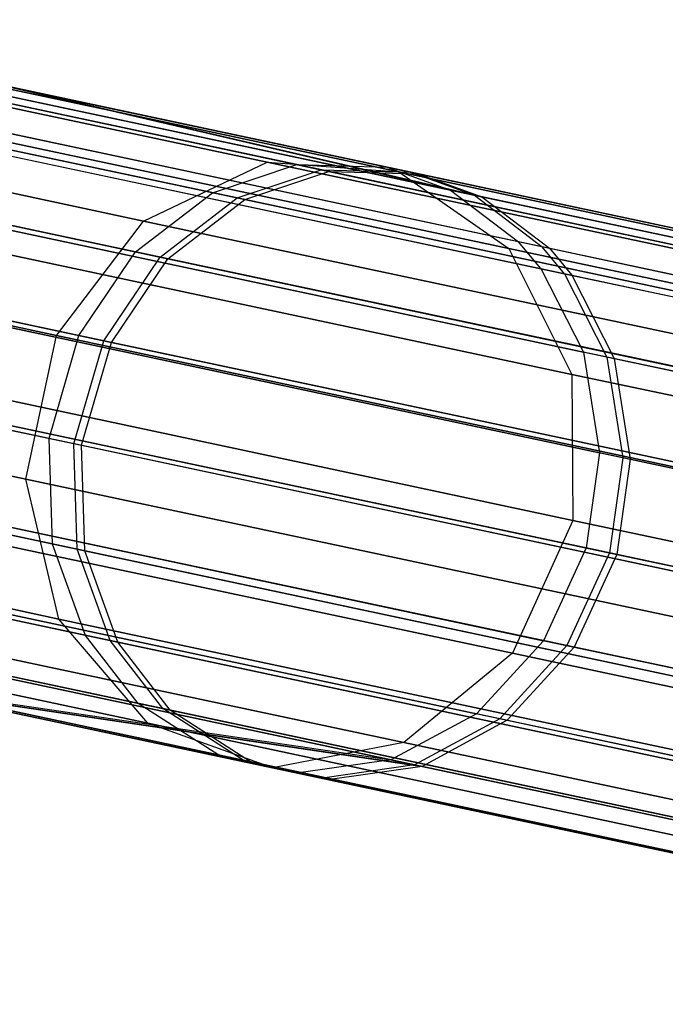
# Model space of a CAD drawing. Extents: x 0.3 to 7.1, y -3.38 to 3.38.
# Tile 158 of 256: x 0.66 to 0.88, y 0.45 to 0.77. Entities that reach past the tile are written whole.
import ezdxf

# ---------------------------------------------------------------- set-up
doc = ezdxf.new("R2010")
doc.units = 0
doc.header["$LTSCALE"] = 2.54
doc.layers.get('0').update_dxf_attribs({"linetype": 'CONTINUOUS'})

# ---------------------------------------------------------------- blocks, each defined once
blk = doc.blocks.new('SINGLES_AVVSTL_STL')
at = {"color": 0}
for p, q in [((0.7454, 0.72282, 18.80517), (0.52717, 0.76921, 18.17265)), ((0.7454, 0.72282, 18.80517), (0.52717, 0.76921, 18.17265)), ((0.52717, 0.76921, 22.51622), (0.7454, 0.72282, 21.8837)), ((0.52717, 0.76921, 22.51622), (0.7454, 0.72282, 21.8837)), ((0.78841, 0.71958, 18.78441), (0.57366, 0.76523, 18.162)), ((0.78841, 0.71958, 18.78441), (0.57366, 0.76523, 18.162)), ((0.57366, 0.76523, 22.52687), (0.78841, 0.71958, 21.90446)), ((0.57366, 0.76523, 22.52687), (0.78841, 0.71958, 21.90446)), ((0.80521, 0.71366, 53.16833), (0.58436, 0.76061, 52.52999)), ((0.80521, 0.71366, 53.16833), (0.58436, 0.76061, 52.52999)), ((0.81299, 0.71201, 60.06907), (0.58834, 0.75976, 59.43217)), ((0.81299, 0.71201, 60.06907), (0.58834, 0.75976, 59.43217)), ((0.58956, 0.7595, 56.89735), (0.8154, 0.7115, 56.26082)), ((0.58956, 0.7595, 56.89735), (0.8154, 0.7115, 56.26082)), ((0.70509, 0.70359, 18.82238), (0.48396, 0.7506, 18.18148)), ((0.70509, 0.70359, 18.82238), (0.48396, 0.7506, 18.18148)), ((0.48396, 0.7506, 22.50739), (0.70509, 0.70359, 21.86649)), ((0.48396, 0.7506, 22.50739), (0.70509, 0.70359, 21.86649)), ((0.75515, 0.72198, 53.19327), (0.62422, 0.74981, 52.87456)), ((0.75515, 0.72198, 53.19327), (0.62422, 0.74981, 52.87456)), ((0.76307, 0.7203, 60.09432), (0.63025, 0.74853, 59.77646)), ((0.76307, 0.7203, 60.09432), (0.63025, 0.74853, 59.77646)), ((0.63211, 0.74813, 56.55311), (0.76554, 0.71977, 56.23547)), ((0.63211, 0.74813, 56.55311), (0.76554, 0.71977, 56.23547)), ((0.78443, 0.72117, 53.1791), (0.65492, 0.7487, 52.86384)), ((0.78443, 0.72117, 53.1791), (0.65492, 0.7487, 52.86384)), ((0.80521, 0.71366, 53.16833), (0.65492, 0.7487, 52.86384)), ((0.80521, 0.71366, 53.16833), (0.65492, 0.7487, 52.86384)), ((0.79227, 0.7195, 60.07997), (0.66088, 0.74743, 59.76556)), ((0.79227, 0.7195, 60.07997), (0.66088, 0.74743, 59.76556)), ((0.81299, 0.71201, 60.06907), (0.66088, 0.74743, 59.76556)), ((0.81299, 0.71201, 60.06907), (0.66088, 0.74743, 59.76556)), ((0.66272, 0.74704, 56.56407), (0.7947, 0.71899, 56.24987)), ((0.66272, 0.74704, 56.56407), (0.7947, 0.71899, 56.24987)), ((0.66272, 0.74704, 56.56407), (0.8154, 0.7115, 56.26082)), ((0.66272, 0.74704, 56.56407), (0.8154, 0.7115, 56.26082)), ((0.82737, 0.69686, 53.15596), (0.60864, 0.74335, 52.52375)), ((0.82737, 0.69686, 53.15596), (0.60864, 0.74335, 52.52375)), ((0.83507, 0.69522, 60.05654), (0.61258, 0.74251, 59.42578)), ((0.83507, 0.69522, 60.05654), (0.61258, 0.74251, 59.42578)), ((0.61379, 0.74226, 56.9038), (0.83746, 0.69471, 56.27339)), ((0.61379, 0.74226, 56.9038), (0.83746, 0.69471, 56.27339)), ((0.72761, 0.7128, 53.20558), (0.59545, 0.74089, 52.88387)), ((0.72761, 0.7128, 53.20558), (0.59545, 0.74089, 52.88387)), ((0.73561, 0.7111, 60.10678), (0.60154, 0.7396, 59.78594)), ((0.73561, 0.7111, 60.10678), (0.60154, 0.7396, 59.78594)), ((0.60342, 0.7392, 56.54358), (0.7381, 0.71057, 56.22296)), ((0.60342, 0.7392, 56.54358), (0.7381, 0.71057, 56.22296)), ((0.82426, 0.69461, 18.76485), (0.61279, 0.73956, 18.15197)), ((0.82426, 0.69461, 18.76485), (0.61279, 0.73956, 18.15197)), ((0.61279, 0.73956, 22.5369), (0.82426, 0.69461, 21.92401)), ((0.61279, 0.73956, 22.5369), (0.82426, 0.69461, 21.92401)), ((0.61674, 0.7344, 52.52152), (0.83471, 0.68807, 53.15153)), ((0.61674, 0.7344, 52.52152), (0.83471, 0.68807, 53.15153)), ((0.62067, 0.73356, 59.42348), (0.84239, 0.68643, 60.05206)), ((0.62067, 0.73356, 59.42348), (0.84239, 0.68643, 60.05206)), ((0.62188, 0.7333, 56.90612), (0.84477, 0.68593, 56.2779)), ((0.62188, 0.7333, 56.90612), (0.84477, 0.68593, 56.2779)), ((0.70509, 0.70359, 18.82238), (0.7454, 0.72282, 18.80517)), ((0.70509, 0.70359, 18.82238), (0.7454, 0.72282, 18.80517)), ((0.70509, 0.70359, 21.86649), (0.7454, 0.72282, 21.8837)), ((0.70509, 0.70359, 21.86649), (0.7454, 0.72282, 21.8837)), ((0.7454, 0.72282, 18.80517), (0.78841, 0.71958, 18.78441)), ((1.09677, 0.64814, 19.37157), (0.7454, 0.72282, 18.80517)), ((1.09677, 0.64814, 19.37157), (0.7454, 0.72282, 18.80517)), ((0.7454, 0.72282, 18.80517), (0.78841, 0.71958, 18.78441)), ((0.7454, 0.72282, 21.8837), (1.09677, 0.64814, 21.31729)), ((0.7454, 0.72282, 21.8837), (1.09677, 0.64814, 21.31729)), ((0.7454, 0.72282, 21.8837), (0.78841, 0.71958, 21.90446)), ((0.7454, 0.72282, 21.8837), (0.78841, 0.71958, 21.90446)), ((0.70251, 0.69353, 53.21568), (0.56934, 0.72183, 52.89152)), ((0.70251, 0.69353, 53.21568), (0.56934, 0.72183, 52.89152)), ((0.71057, 0.69181, 60.11702), (0.57547, 0.72053, 59.79373)), ((0.71057, 0.69181, 60.11702), (0.57547, 0.72053, 59.79373)), ((0.57737, 0.72013, 56.53575), (0.71308, 0.69128, 56.2127)), ((0.57737, 0.72013, 56.53575), (0.71308, 0.69128, 56.2127)), ((0.72761, 0.7128, 53.20558), (0.75515, 0.72198, 53.19327)), ((0.72761, 0.7128, 53.20558), (0.75515, 0.72198, 53.19327)), ((0.73561, 0.7111, 60.10678), (0.76307, 0.7203, 60.09432)), ((0.73561, 0.7111, 60.10678), (0.76307, 0.7203, 60.09432)), ((0.7381, 0.71057, 56.22296), (0.76554, 0.71977, 56.23547)), ((0.7381, 0.71057, 56.22296), (0.76554, 0.71977, 56.23547)), ((0.75515, 0.72198, 53.19327), (0.78443, 0.72117, 53.1791)), ((1.10302, 0.64804, 53.75032), (0.75515, 0.72198, 53.19327)), ((0.75515, 0.72198, 53.19327), (0.78443, 0.72117, 53.1791)), ((1.10302, 0.64804, 53.75032), (0.75515, 0.72198, 53.19327)), ((0.76307, 0.7203, 60.09432), (0.79227, 0.7195, 60.07997)), ((1.1162, 0.64524, 60.65151), (0.76307, 0.7203, 60.09432)), ((0.76307, 0.7203, 60.09432), (0.79227, 0.7195, 60.07997)), ((1.1162, 0.64524, 60.65151), (0.76307, 0.7203, 60.09432)), ((0.76554, 0.71977, 56.23547), (1.08719, 0.6514, 55.72006)), ((0.76554, 0.71977, 56.23547), (0.7947, 0.71899, 56.24987)), ((0.76554, 0.71977, 56.23547), (1.08719, 0.6514, 55.72006)), ((0.76554, 0.71977, 56.23547), (0.7947, 0.71899, 56.24987)), ((0.78443, 0.72117, 53.1791), (0.80521, 0.71366, 53.16833)), ((1.12854, 0.64803, 53.73013), (0.78443, 0.72117, 53.1791)), ((0.78443, 0.72117, 53.1791), (0.80521, 0.71366, 53.16833)), ((1.12854, 0.64803, 53.73013), (0.78443, 0.72117, 53.1791)), ((0.78841, 0.71958, 18.78441), (0.82426, 0.69461, 18.76485)), ((1.13416, 0.64609, 19.34176), (0.78841, 0.71958, 18.78441)), ((1.13416, 0.64609, 19.34176), (0.78841, 0.71958, 18.78441)), ((0.78841, 0.71958, 18.78441), (0.82426, 0.69461, 18.76485)), ((0.78841, 0.71958, 21.90446), (1.13416, 0.64609, 21.34711)), ((0.78841, 0.71958, 21.90446), (1.13416, 0.64609, 21.34711)), ((0.78841, 0.71958, 21.90446), (0.82426, 0.69461, 21.92401)), ((0.78841, 0.71958, 21.90446), (0.82426, 0.69461, 21.92401)), ((0.79227, 0.7195, 60.07997), (0.81299, 0.71201, 60.06907)), ((1.14158, 0.64526, 60.63114), (0.79227, 0.7195, 60.07997)), ((0.79227, 0.7195, 60.07997), (0.81299, 0.71201, 60.06907)), ((1.14158, 0.64526, 60.63114), (0.79227, 0.7195, 60.07997)), ((0.7947, 0.71899, 56.24987), (1.11288, 0.65136, 55.74003)), ((0.7947, 0.71899, 56.24987), (0.8154, 0.7115, 56.26082)), ((0.7947, 0.71899, 56.24987), (1.11288, 0.65136, 55.74003)), ((0.7947, 0.71899, 56.24987), (0.8154, 0.7115, 56.26082)), ((0.67671, 0.6663, 18.83209), (0.45395, 0.71365, 18.18647)), ((0.67671, 0.6663, 18.83209), (0.45395, 0.71365, 18.18647)), ((0.45395, 0.71365, 22.5024), (0.67671, 0.6663, 21.85677)), ((0.45395, 0.71365, 22.5024), (0.67671, 0.6663, 21.85677)), ((0.70251, 0.69353, 53.21568), (0.72761, 0.7128, 53.20558)), ((0.70251, 0.69353, 53.21568), (0.72761, 0.7128, 53.20558)), ((1.07875, 0.63816, 53.76786), (0.72761, 0.7128, 53.20558)), ((1.07875, 0.63816, 53.76786), (0.72761, 0.7128, 53.20558)), ((0.80521, 0.71366, 53.16833), (0.82737, 0.69686, 53.15596)), ((1.14647, 0.64113, 53.71479), (0.80521, 0.71366, 53.16833)), ((0.80521, 0.71366, 53.16833), (0.82737, 0.69686, 53.15596)), ((1.14647, 0.64113, 53.71479), (0.80521, 0.71366, 53.16833)), ((0.71057, 0.69181, 60.11702), (0.73561, 0.7111, 60.10678)), ((0.71057, 0.69181, 60.11702), (0.73561, 0.7111, 60.10678)), ((0.71308, 0.69128, 56.2127), (0.7381, 0.71057, 56.22296)), ((0.71308, 0.69128, 56.2127), (0.7381, 0.71057, 56.22296)), ((1.09206, 0.63534, 60.66921), (0.73561, 0.7111, 60.10678)), ((1.09206, 0.63534, 60.66921), (0.73561, 0.7111, 60.10678)), ((0.7381, 0.71057, 56.22296), (1.06277, 0.64156, 55.7027)), ((0.7381, 0.71057, 56.22296), (1.06277, 0.64156, 55.7027)), ((0.81299, 0.71201, 60.06907), (0.83507, 0.69522, 60.05654)), ((1.1594, 0.63838, 60.61566), (0.81299, 0.71201, 60.06907)), ((0.81299, 0.71201, 60.06907), (0.83507, 0.69522, 60.05654)), ((1.1594, 0.63838, 60.61566), (0.81299, 0.71201, 60.06907)), ((0.8154, 0.7115, 56.26082), (1.13093, 0.64443, 55.75521)), ((0.8154, 0.7115, 56.26082), (0.83746, 0.69471, 56.27339)), ((0.8154, 0.7115, 56.26082), (1.13093, 0.64443, 55.75521)), ((0.8154, 0.7115, 56.26082), (0.83746, 0.69471, 56.27339)), ((0.63226, 0.70685, 52.51676), (0.84861, 0.66087, 53.14206)), ((0.63226, 0.70685, 52.51676), (0.84861, 0.66087, 53.14206)), ((0.85622, 0.65925, 60.04247), (0.63616, 0.70603, 59.41859)), ((0.85622, 0.65925, 60.04247), (0.63616, 0.70603, 59.41859)), ((0.63736, 0.70577, 56.91105), (0.85859, 0.65875, 56.28752)), ((0.63736, 0.70577, 56.91105), (0.85859, 0.65875, 56.28752)), ((0.67671, 0.6663, 18.83209), (0.70509, 0.70359, 18.82238)), ((0.67671, 0.6663, 18.83209), (0.70509, 0.70359, 18.82238)), ((0.67671, 0.6663, 21.85677), (0.70509, 0.70359, 21.86649)), ((0.67671, 0.6663, 21.85677), (0.70509, 0.70359, 21.86649)), ((1.06112, 0.62792, 19.39629), (0.70509, 0.70359, 18.82238)), ((1.06112, 0.62792, 19.39629), (0.70509, 0.70359, 18.82238)), ((0.70509, 0.70359, 21.86649), (1.06112, 0.62792, 21.29258)), ((0.70509, 0.70359, 21.86649), (1.06112, 0.62792, 21.29258)), ((0.84473, 0.65363, 18.75099), (0.6356, 0.69808, 18.14485)), ((0.84473, 0.65363, 18.75099), (0.6356, 0.69808, 18.14485)), ((0.6356, 0.69808, 22.54401), (0.84473, 0.65363, 21.93788)), ((0.6356, 0.69808, 22.54401), (0.84473, 0.65363, 21.93788)), ((1.16533, 0.62502, 53.69716), (0.82737, 0.69686, 53.15596)), ((0.83471, 0.68807, 53.15153), (0.82737, 0.69686, 53.15596)), ((1.16533, 0.62502, 53.69716), (0.82737, 0.69686, 53.15596)), ((0.83471, 0.68807, 53.15153), (0.82737, 0.69686, 53.15596)), ((0.68407, 0.66632, 53.22177), (0.55029, 0.69475, 52.89613)), ((0.68407, 0.66632, 53.22177), (0.55029, 0.69475, 52.89613)), ((0.69216, 0.6646, 60.12318), (0.55645, 0.69344, 59.79841)), ((0.69216, 0.6646, 60.12318), (0.55645, 0.69344, 59.79841)), ((0.68407, 0.66632, 53.22177), (0.70251, 0.69353, 53.21568)), ((0.68407, 0.66632, 53.22177), (0.70251, 0.69353, 53.21568)), ((1.05633, 0.61832, 53.78226), (0.70251, 0.69353, 53.21568)), ((1.05633, 0.61832, 53.78226), (0.70251, 0.69353, 53.21568)), ((0.82426, 0.69461, 18.76485), (0.84473, 0.65363, 18.75099)), ((1.16472, 0.62224, 19.31369), (0.82426, 0.69461, 18.76485)), ((1.16472, 0.62224, 19.31369), (0.82426, 0.69461, 18.76485)), ((0.82426, 0.69461, 18.76485), (0.84473, 0.65363, 18.75099)), ((0.82426, 0.69461, 21.92401), (1.16472, 0.62224, 21.37518)), ((0.82426, 0.69461, 21.92401), (1.16472, 0.62224, 21.37518)), ((0.82426, 0.69461, 21.92401), (0.84473, 0.65363, 21.93788)), ((0.82426, 0.69461, 21.92401), (0.84473, 0.65363, 21.93788)), ((1.17814, 0.6223, 60.59787), (0.83507, 0.69522, 60.05654)), ((0.84239, 0.68643, 60.05206), (0.83507, 0.69522, 60.05654)), ((1.17814, 0.6223, 60.59787), (0.83507, 0.69522, 60.05654)), ((0.84239, 0.68643, 60.05206), (0.83507, 0.69522, 60.05654)), ((0.83746, 0.69471, 56.27339), (1.14995, 0.62829, 55.77265)), ((0.83746, 0.69471, 56.27339), (0.84477, 0.68593, 56.2779)), ((0.83746, 0.69471, 56.27339), (1.14995, 0.62829, 55.77265)), ((0.83746, 0.69471, 56.27339), (0.84477, 0.68593, 56.2779)), ((0.55835, 0.69304, 56.53104), (0.69468, 0.66406, 56.2065)), ((0.55835, 0.69304, 56.53104), (0.69468, 0.66406, 56.2065)), ((0.69216, 0.6646, 60.12318), (0.71057, 0.69181, 60.11702)), ((0.69216, 0.6646, 60.12318), (0.71057, 0.69181, 60.11702)), ((0.69468, 0.66406, 56.2065), (0.71308, 0.69128, 56.2127)), ((0.69468, 0.66406, 56.2065), (0.71308, 0.69128, 56.2127)), ((1.06974, 0.61547, 60.68373), (0.71057, 0.69181, 60.11702)), ((1.06974, 0.61547, 60.68373), (0.71057, 0.69181, 60.11702)), ((0.71308, 0.69128, 56.2127), (1.04023, 0.62174, 55.68846)), ((0.71308, 0.69128, 56.2127), (1.04023, 0.62174, 55.68846)), ((0.83471, 0.68807, 53.15153), (0.84861, 0.66087, 53.14206)), ((0.83471, 0.68807, 53.15153), (0.84861, 0.66087, 53.14206)), ((0.83471, 0.68807, 53.15153), (1.1715, 0.61648, 53.69083)), ((0.83471, 0.68807, 53.15153), (1.1715, 0.61648, 53.69083)), ((0.84239, 0.68643, 60.05206), (0.85622, 0.65925, 60.04247)), ((0.84239, 0.68643, 60.05206), (0.85622, 0.65925, 60.04247)), ((0.84239, 0.68643, 60.05206), (1.18427, 0.61377, 60.5915)), ((0.84239, 0.68643, 60.05206), (1.18427, 0.61377, 60.5915)), ((0.84477, 0.68593, 56.2779), (1.15618, 0.61974, 55.7789)), ((0.84477, 0.68593, 56.2779), (0.85859, 0.65875, 56.28752)), ((0.84477, 0.68593, 56.2779), (1.15618, 0.61974, 55.7789)), ((0.84477, 0.68593, 56.2779), (0.85859, 0.65875, 56.28752)), ((0.6385, 0.67383, 52.5138), (0.85383, 0.62806, 53.13619)), ((0.6385, 0.67383, 52.5138), (0.85383, 0.62806, 53.13619)), ((0.86141, 0.62645, 60.03653), (0.64238, 0.673, 59.41555)), ((0.86141, 0.62645, 60.03653), (0.64238, 0.673, 59.41555)), ((0.64357, 0.67275, 56.91411), (0.86377, 0.62595, 56.29348)), ((0.64357, 0.67275, 56.91411), (0.86377, 0.62595, 56.29348)), ((0.66676, 0.61948, 18.83209), (0.444, 0.66683, 18.18647)), ((0.66676, 0.61948, 18.83209), (0.444, 0.66683, 18.18647)), ((0.444, 0.66683, 22.5024), (0.66676, 0.61948, 21.85677)), ((0.444, 0.66683, 22.5024), (0.66676, 0.61948, 21.85677)), ((0.66676, 0.61948, 18.83209), (0.67671, 0.6663, 18.83209)), ((0.66676, 0.61948, 18.83209), (0.67671, 0.6663, 18.83209)), ((0.66676, 0.61948, 21.85677), (0.67671, 0.6663, 21.85677)), ((0.66676, 0.61948, 21.85677), (0.67671, 0.6663, 21.85677)), ((0.67431, 0.63276, 53.22303), (0.68407, 0.66632, 53.22177)), ((0.67431, 0.63276, 53.22303), (0.68407, 0.66632, 53.22177)), ((1.03536, 0.59007, 19.41024), (0.67671, 0.6663, 18.83209)), ((1.03536, 0.59007, 19.41024), (0.67671, 0.6663, 18.83209)), ((0.67671, 0.6663, 21.85677), (1.03536, 0.59007, 21.27863)), ((0.67671, 0.6663, 21.85677), (1.03536, 0.59007, 21.27863)), ((0.68242, 0.63103, 60.12446), (0.69216, 0.6646, 60.12318)), ((0.68242, 0.63103, 60.12446), (0.69216, 0.6646, 60.12318)), ((1.0395, 0.59077, 53.79094), (0.68407, 0.66632, 53.22177)), ((1.0395, 0.59077, 53.79094), (0.68407, 0.66632, 53.22177)), ((1.05297, 0.5879, 60.69249), (0.69216, 0.6646, 60.12318)), ((1.05297, 0.5879, 60.69249), (0.69216, 0.6646, 60.12318)), ((0.67431, 0.63276, 53.22303), (0.54041, 0.66122, 52.89709)), ((0.67431, 0.63276, 53.22303), (0.54041, 0.66122, 52.89709)), ((0.68493, 0.6305, 56.20522), (0.69468, 0.66406, 56.2065)), ((0.68493, 0.6305, 56.20522), (0.69468, 0.66406, 56.2065)), ((0.69468, 0.66406, 56.2065), (1.02333, 0.5942, 55.67988)), ((0.69468, 0.66406, 56.2065), (1.02333, 0.5942, 55.67988)), ((0.68242, 0.63103, 60.12446), (0.54657, 0.65991, 59.79938)), ((0.68242, 0.63103, 60.12446), (0.54657, 0.65991, 59.79938)), ((0.54848, 0.6595, 56.53007), (0.68493, 0.6305, 56.20522)), ((0.54848, 0.6595, 56.53007), (0.68493, 0.6305, 56.20522)), ((0.84861, 0.66087, 53.14206), (0.85383, 0.62806, 53.13619)), ((1.18288, 0.58982, 53.67735), (0.84861, 0.66087, 53.14206)), ((0.84861, 0.66087, 53.14206), (0.85383, 0.62806, 53.13619)), ((1.18288, 0.58982, 53.67735), (0.84861, 0.66087, 53.14206)), ((0.85622, 0.65925, 60.04247), (0.86141, 0.62645, 60.03653)), ((1.19555, 0.58712, 60.57789), (0.85622, 0.65925, 60.04247)), ((0.85622, 0.65925, 60.04247), (0.86141, 0.62645, 60.03653)), ((1.19555, 0.58712, 60.57789), (0.85622, 0.65925, 60.04247)), ((0.85859, 0.65875, 56.28752), (1.16767, 0.59305, 55.79224)), ((0.85859, 0.65875, 56.28752), (0.86377, 0.62595, 56.29348)), ((0.85859, 0.65875, 56.28752), (1.16767, 0.59305, 55.79224)), ((0.85859, 0.65875, 56.28752), (0.86377, 0.62595, 56.29348)), ((1.18145, 0.58206, 19.29377), (0.84473, 0.65363, 18.75099)), ((0.84473, 0.65363, 18.75099), (0.84515, 0.60603, 18.74598)), ((1.18145, 0.58206, 19.29377), (0.84473, 0.65363, 18.75099)), ((0.84473, 0.65363, 18.75099), (0.84515, 0.60603, 18.74598)), ((0.84473, 0.65363, 21.93788), (1.18145, 0.58206, 21.3951)), ((0.84473, 0.65363, 21.93788), (1.18145, 0.58206, 21.3951)), ((0.84473, 0.65363, 21.93788), (0.84515, 0.60603, 21.94289)), ((0.84473, 0.65363, 21.93788), (0.84515, 0.60603, 21.94289)), ((0.63686, 0.6503, 18.14229), (0.84515, 0.60603, 18.74598)), ((0.63686, 0.6503, 18.14229), (0.84515, 0.60603, 18.74598)), ((0.84515, 0.60603, 21.94289), (0.63686, 0.6503, 22.54658)), ((0.84515, 0.60603, 21.94289), (0.63686, 0.6503, 22.54658)), ((0.63434, 0.64278, 52.51326), (0.84949, 0.59705, 53.13511)), ((0.63434, 0.64278, 52.51326), (0.84949, 0.59705, 53.13511)), ((0.85707, 0.59544, 60.03543), (0.63822, 0.64196, 59.41499)), ((0.85707, 0.59544, 60.03543), (0.63822, 0.64196, 59.41499)), ((0.63941, 0.6417, 56.91467), (0.85942, 0.59494, 56.29459)), ((0.63941, 0.6417, 56.91467), (0.85942, 0.59494, 56.29459)), ((0.67543, 0.59832, 53.21898), (0.67431, 0.63276, 53.22303)), ((1.03008, 0.55713, 53.79274), (0.67431, 0.63276, 53.22303)), ((0.67543, 0.59832, 53.21898), (0.67431, 0.63276, 53.22303)), ((1.03008, 0.55713, 53.79274), (0.67431, 0.63276, 53.22303)), ((0.68351, 0.5966, 60.12035), (0.68242, 0.63103, 60.12446)), ((1.04357, 0.55427, 60.69431), (0.68242, 0.63103, 60.12446)), ((0.68351, 0.5966, 60.12035), (0.68242, 0.63103, 60.12446)), ((1.04357, 0.55427, 60.69431), (0.68242, 0.63103, 60.12446)), ((0.68602, 0.59607, 56.20934), (0.68493, 0.6305, 56.20522)), ((0.68493, 0.6305, 56.20522), (1.01389, 0.56058, 55.6781)), ((0.68493, 0.6305, 56.20522), (1.01389, 0.56058, 55.6781)), ((0.68602, 0.59607, 56.20934), (0.68493, 0.6305, 56.20522)), ((0.67543, 0.59832, 53.21898), (0.54193, 0.6267, 52.89401)), ((0.67543, 0.59832, 53.21898), (0.54193, 0.6267, 52.89401)), ((0.85383, 0.62806, 53.13619), (0.84949, 0.59705, 53.13511)), ((0.85383, 0.62806, 53.13619), (0.84949, 0.59705, 53.13511)), ((1.18655, 0.55734, 53.66898), (0.85383, 0.62806, 53.13619)), ((1.18655, 0.55734, 53.66898), (0.85383, 0.62806, 53.13619)), ((0.86141, 0.62645, 60.03653), (0.85707, 0.59544, 60.03543)), ((0.86141, 0.62645, 60.03653), (0.85707, 0.59544, 60.03543)), ((0.86377, 0.62595, 56.29348), (0.85942, 0.59494, 56.29459)), ((0.86377, 0.62595, 56.29348), (0.85942, 0.59494, 56.29459)), ((1.19916, 0.55466, 60.56945), (0.86141, 0.62645, 60.03653)), ((1.19916, 0.55466, 60.56945), (0.86141, 0.62645, 60.03653)), ((0.86377, 0.62595, 56.29348), (1.17141, 0.56056, 55.80052)), ((0.86377, 0.62595, 56.29348), (1.17141, 0.56056, 55.80052)), ((0.68351, 0.5966, 60.12035), (0.54807, 0.62539, 59.79626)), ((0.68351, 0.5966, 60.12035), (0.54807, 0.62539, 59.79626)), ((0.54997, 0.62499, 56.5332), (0.68602, 0.59607, 56.20934)), ((0.54997, 0.62499, 56.5332), (0.68602, 0.59607, 56.20934)), ((0.67752, 0.57387, 18.82238), (0.45639, 0.62087, 18.18148)), ((0.67752, 0.57387, 18.82238), (0.45639, 0.62087, 18.18148)), ((0.45639, 0.62087, 22.50739), (0.67752, 0.57387, 21.86649)), ((0.45639, 0.62087, 22.50739), (0.67752, 0.57387, 21.86649)), ((0.67752, 0.57387, 18.82238), (0.66676, 0.61948, 18.83209)), ((1.02541, 0.54325, 19.41024), (0.66676, 0.61948, 18.83209)), ((0.67752, 0.57387, 18.82238), (0.66676, 0.61948, 18.83209)), ((1.02541, 0.54325, 19.41024), (0.66676, 0.61948, 18.83209)), ((0.67752, 0.57387, 21.86649), (0.66676, 0.61948, 21.85677)), ((0.66676, 0.61948, 21.85677), (1.02541, 0.54325, 21.27863)), ((0.66676, 0.61948, 21.85677), (1.02541, 0.54325, 21.27863)), ((0.67752, 0.57387, 21.86649), (0.66676, 0.61948, 21.85677)), ((0.61979, 0.61269, 52.51508), (0.83556, 0.56683, 53.13872)), ((0.61979, 0.61269, 52.51508), (0.83556, 0.56683, 53.13872)), ((0.84315, 0.56521, 60.03909), (0.62368, 0.61186, 59.41686)), ((0.84315, 0.56521, 60.03909), (0.62368, 0.61186, 59.41686)), ((0.62487, 0.61161, 56.91279), (0.84551, 0.56471, 56.29091)), ((0.62487, 0.61161, 56.91279), (0.84551, 0.56471, 56.29091)), ((0.82541, 0.56272, 18.75099), (0.61627, 0.60717, 18.14485)), ((0.82541, 0.56272, 18.75099), (0.61627, 0.60717, 18.14485)), ((0.61627, 0.60717, 22.54401), (0.82541, 0.56272, 21.93788)), ((0.61627, 0.60717, 22.54401), (0.82541, 0.56272, 21.93788)), ((0.84515, 0.60603, 18.74598), (0.82541, 0.56272, 18.75099)), ((0.84515, 0.60603, 18.74598), (0.82541, 0.56272, 18.75099)), ((0.84515, 0.60603, 21.94289), (0.82541, 0.56272, 21.93788)), ((0.84515, 0.60603, 21.94289), (0.82541, 0.56272, 21.93788)), ((0.84515, 0.60603, 18.74598), (1.18051, 0.53475, 19.28658)), ((0.84515, 0.60603, 18.74598), (1.18051, 0.53475, 19.28658)), ((1.18051, 0.53475, 21.40228), (0.84515, 0.60603, 21.94289)), ((1.18051, 0.53475, 21.40228), (0.84515, 0.60603, 21.94289)), ((0.68621, 0.56856, 53.21075), (0.67543, 0.59832, 53.21898)), ((1.03012, 0.52293, 53.78696), (0.67543, 0.59832, 53.21898)), ((0.68621, 0.56856, 53.21075), (0.67543, 0.59832, 53.21898)), ((1.03012, 0.52293, 53.78696), (0.67543, 0.59832, 53.21898)), ((0.84949, 0.59705, 53.13511), (0.83556, 0.56683, 53.13872)), ((0.84949, 0.59705, 53.13511), (0.83556, 0.56683, 53.13872)), ((1.18192, 0.52639, 53.66744), (0.84949, 0.59705, 53.13511)), ((1.18192, 0.52639, 53.66744), (0.84949, 0.59705, 53.13511)), ((0.68621, 0.56856, 53.21075), (0.55353, 0.59676, 52.88779)), ((0.68621, 0.56856, 53.21075), (0.55353, 0.59676, 52.88779)), ((0.69424, 0.56686, 60.11202), (0.55964, 0.59547, 59.78992)), ((0.69424, 0.56686, 60.11202), (0.55964, 0.59547, 59.78992)), ((0.56153, 0.59507, 56.53958), (0.69673, 0.56633, 56.21771)), ((0.56153, 0.59507, 56.53958), (0.69673, 0.56633, 56.21771)), ((0.69424, 0.56686, 60.11202), (0.68351, 0.5966, 60.12035)), ((1.04356, 0.52007, 60.68847), (0.68351, 0.5966, 60.12035)), ((0.69424, 0.56686, 60.11202), (0.68351, 0.5966, 60.12035)), ((1.04356, 0.52007, 60.68847), (0.68351, 0.5966, 60.12035)), ((0.69673, 0.56633, 56.21771), (0.68602, 0.59607, 56.20934)), ((0.68602, 0.59607, 56.20934), (1.01398, 0.52636, 55.68382)), ((0.68602, 0.59607, 56.20934), (1.01398, 0.52636, 55.68382)), ((0.69673, 0.56633, 56.21771), (0.68602, 0.59607, 56.20934)), ((0.85707, 0.59544, 60.03543), (0.84315, 0.56521, 60.03909)), ((0.85707, 0.59544, 60.03543), (0.84315, 0.56521, 60.03909)), ((0.85942, 0.59494, 56.29459), (0.84551, 0.56471, 56.29091)), ((0.85942, 0.59494, 56.29459), (0.84551, 0.56471, 56.29091)), ((1.19452, 0.52371, 60.5679), (0.85707, 0.59544, 60.03543)), ((1.19452, 0.52371, 60.5679), (0.85707, 0.59544, 60.03543)), ((0.85942, 0.59494, 56.29459), (1.16679, 0.52961, 55.80204)), ((0.85942, 0.59494, 56.29459), (1.16679, 0.52961, 55.80204)), ((0.59649, 0.58917, 52.51915), (0.81365, 0.54301, 53.14683)), ((0.59649, 0.58917, 52.51915), (0.81365, 0.54301, 53.14683)), ((0.8213, 0.54138, 60.0473), (0.60041, 0.58834, 59.42105)), ((0.8213, 0.54138, 60.0473), (0.60041, 0.58834, 59.42105)), ((0.60161, 0.58808, 56.90856), (0.82367, 0.54088, 56.28268)), ((0.60161, 0.58808, 56.90856), (0.82367, 0.54088, 56.28268)), ((0.70652, 0.53991, 18.80517), (0.48829, 0.58629, 18.17265)), ((0.70652, 0.53991, 18.80517), (0.48829, 0.58629, 18.17265)), ((0.48829, 0.58629, 22.51622), (0.70652, 0.53991, 21.8837)), ((0.48829, 0.58629, 22.51622), (0.70652, 0.53991, 21.8837)), ((0.79003, 0.53361, 18.76485), (0.57857, 0.57856, 18.15197)), ((0.79003, 0.53361, 18.76485), (0.57857, 0.57856, 18.15197)), ((0.57857, 0.57856, 22.5369), (0.79003, 0.53361, 21.92401)), ((0.57857, 0.57856, 22.5369), (0.79003, 0.53361, 21.92401)), ((0.56661, 0.5746, 52.52513), (0.78581, 0.52801, 53.15869)), ((0.56661, 0.5746, 52.52513), (0.78581, 0.52801, 53.15869)), ((0.79352, 0.52637, 60.05931), (0.57056, 0.57376, 59.42719)), ((0.79352, 0.52637, 60.05931), (0.57056, 0.57376, 59.42719)), ((0.57177, 0.5735, 56.90238), (0.79592, 0.52586, 56.27062)), ((0.57177, 0.5735, 56.90238), (0.79592, 0.52586, 56.27062)), ((0.70341, 0.54637, 53.2002), (0.57179, 0.57435, 52.87981)), ((0.70341, 0.54637, 53.2002), (0.57179, 0.57435, 52.87981)), ((0.71138, 0.54468, 60.10134), (0.57785, 0.57306, 59.78181)), ((0.71138, 0.54468, 60.10134), (0.57785, 0.57306, 59.78181)), ((0.57972, 0.57266, 56.54774), (0.71385, 0.54415, 56.22842)), ((0.57972, 0.57266, 56.54774), (0.71385, 0.54415, 56.22842)), ((0.70652, 0.53991, 18.80517), (0.67752, 0.57387, 18.82238)), ((1.03354, 0.49819, 19.39629), (0.67752, 0.57387, 18.82238)), ((0.70652, 0.53991, 18.80517), (0.67752, 0.57387, 18.82238)), ((1.03354, 0.49819, 19.39629), (0.67752, 0.57387, 18.82238)), ((0.70652, 0.53991, 21.8837), (0.67752, 0.57387, 21.86649)), ((0.67752, 0.57387, 21.86649), (1.03354, 0.49819, 21.29258)), ((0.67752, 0.57387, 21.86649), (1.03354, 0.49819, 21.29258)), ((0.70652, 0.53991, 21.8837), (0.67752, 0.57387, 21.86649)), ((0.74713, 0.52538, 18.78441), (0.53238, 0.57102, 18.162)), ((0.74713, 0.52538, 18.78441), (0.53238, 0.57102, 18.162)), ((0.53238, 0.57102, 22.52687), (0.74713, 0.52538, 21.90446)), ((0.53238, 0.57102, 22.52687), (0.74713, 0.52538, 21.90446)), ((0.70341, 0.54637, 53.2002), (0.68621, 0.56856, 53.21075)), ((1.03872, 0.49364, 53.77523), (0.68621, 0.56856, 53.21075)), ((0.70341, 0.54637, 53.2002), (0.68621, 0.56856, 53.21075)), ((1.03872, 0.49364, 53.77523), (0.68621, 0.56856, 53.21075)), ((0.71138, 0.54468, 60.10134), (0.69424, 0.56686, 60.11202)), ((1.05208, 0.4908, 60.67664), (0.69424, 0.56686, 60.11202)), ((0.71138, 0.54468, 60.10134), (0.69424, 0.56686, 60.11202)), ((1.05208, 0.4908, 60.67664), (0.69424, 0.56686, 60.11202)), ((0.71385, 0.54415, 56.22842), (0.69673, 0.56633, 56.21771)), ((0.69673, 0.56633, 56.21771), (1.02268, 0.49705, 55.69542)), ((0.69673, 0.56633, 56.21771), (1.02268, 0.49705, 55.69542)), ((0.71385, 0.54415, 56.22842), (0.69673, 0.56633, 56.21771)), ((0.83556, 0.56683, 53.13872), (0.81365, 0.54301, 53.14683)), ((0.83556, 0.56683, 53.13872), (0.81365, 0.54301, 53.14683)), ((0.84315, 0.56521, 60.03909), (0.8213, 0.54138, 60.0473)), ((0.84315, 0.56521, 60.03909), (0.8213, 0.54138, 60.0473)), ((1.16895, 0.49596, 53.67259), (0.83556, 0.56683, 53.13872)), ((1.16895, 0.49596, 53.67259), (0.83556, 0.56683, 53.13872)), ((1.18158, 0.49328, 60.57309), (0.84315, 0.56521, 60.03909)), ((1.18158, 0.49328, 60.57309), (0.84315, 0.56521, 60.03909)), ((0.82541, 0.56272, 18.75099), (0.79003, 0.53361, 18.76485)), ((0.82541, 0.56272, 18.75099), (0.79003, 0.53361, 18.76485)), ((0.82541, 0.56272, 21.93788), (0.79003, 0.53361, 21.92401)), ((0.82541, 0.56272, 21.93788), (0.79003, 0.53361, 21.92401)), ((0.84551, 0.56471, 56.29091), (0.82367, 0.54088, 56.28268)), ((0.84551, 0.56471, 56.29091), (0.82367, 0.54088, 56.28268)), ((1.16212, 0.49115, 19.29377), (0.82541, 0.56272, 18.75099)), ((1.16212, 0.49115, 19.29377), (0.82541, 0.56272, 18.75099)), ((0.82541, 0.56272, 21.93788), (1.16212, 0.49115, 21.3951)), ((0.82541, 0.56272, 21.93788), (1.16212, 0.49115, 21.3951)), ((0.84551, 0.56471, 56.29091), (1.15378, 0.49919, 55.79695)), ((0.84551, 0.56471, 56.29091), (1.15378, 0.49919, 55.79695)), ((0.7297, 0.52953, 53.18583), (0.59951, 0.55721, 52.86893)), ((0.7297, 0.52953, 53.18583), (0.59951, 0.55721, 52.86893)), ((0.73758, 0.52786, 60.0868), (0.60551, 0.55593, 59.77075)), ((0.73758, 0.52786, 60.0868), (0.60551, 0.55593, 59.77075)), ((0.60736, 0.55554, 56.55886), (0.74003, 0.52734, 56.24303)), ((0.60736, 0.55554, 56.55886), (0.74003, 0.52734, 56.24303)), ((0.75648, 0.52384, 53.17236), (0.62764, 0.55123, 52.85874)), ((0.62764, 0.55123, 52.85874), (0.78581, 0.52801, 53.15869)), ((0.62764, 0.55123, 52.85874), (0.78581, 0.52801, 53.15869)), ((0.75648, 0.52384, 53.17236), (0.62764, 0.55123, 52.85874)), ((0.76428, 0.52218, 60.07316), (0.63358, 0.54997, 59.76038)), ((0.63358, 0.54997, 59.76038), (0.79352, 0.52637, 60.05931)), ((0.63358, 0.54997, 59.76038), (0.79352, 0.52637, 60.05931)), ((0.76428, 0.52218, 60.07316), (0.63358, 0.54997, 59.76038)), ((0.63541, 0.54958, 56.56928), (0.79592, 0.52586, 56.27062)), ((0.63541, 0.54958, 56.56928), (0.79592, 0.52586, 56.27062)), ((0.63541, 0.54958, 56.56928), (0.76671, 0.52167, 56.25672)), ((0.63541, 0.54958, 56.56928), (0.76671, 0.52167, 56.25672)), ((0.7297, 0.52953, 53.18583), (0.70341, 0.54637, 53.2002)), ((1.05312, 0.47204, 53.76021), (0.70341, 0.54637, 53.2002)), ((0.7297, 0.52953, 53.18583), (0.70341, 0.54637, 53.2002)), ((1.05312, 0.47204, 53.76021), (0.70341, 0.54637, 53.2002)), ((0.73758, 0.52786, 60.0868), (0.71138, 0.54468, 60.10134)), ((1.06637, 0.46922, 60.66148), (0.71138, 0.54468, 60.10134)), ((0.73758, 0.52786, 60.0868), (0.71138, 0.54468, 60.10134)), ((1.06637, 0.46922, 60.66148), (0.71138, 0.54468, 60.10134)), ((0.74003, 0.52734, 56.24303), (0.71385, 0.54415, 56.22842)), ((0.71385, 0.54415, 56.22842), (1.0372, 0.47542, 55.71028)), ((0.71385, 0.54415, 56.22842), (1.0372, 0.47542, 55.71028)), ((0.74003, 0.52734, 56.24303), (0.71385, 0.54415, 56.22842)), ((0.81365, 0.54301, 53.14683), (0.78581, 0.52801, 53.15869)), ((0.81365, 0.54301, 53.14683), (0.78581, 0.52801, 53.15869)), ((1.1492, 0.47169, 53.68414), (0.81365, 0.54301, 53.14683)), ((1.1492, 0.47169, 53.68414), (0.81365, 0.54301, 53.14683)), ((0.74713, 0.52538, 18.78441), (0.70652, 0.53991, 18.80517)), ((1.05789, 0.46522, 19.37157), (0.70652, 0.53991, 18.80517)), ((0.74713, 0.52538, 18.78441), (0.70652, 0.53991, 18.80517)), ((1.05789, 0.46522, 19.37157), (0.70652, 0.53991, 18.80517)), ((0.74713, 0.52538, 21.90446), (0.70652, 0.53991, 21.8837)), ((0.70652, 0.53991, 21.8837), (1.05789, 0.46522, 21.31729)), ((0.70652, 0.53991, 21.8837), (1.05789, 0.46522, 21.31729)), ((0.74713, 0.52538, 21.90446), (0.70652, 0.53991, 21.8837)), ((0.8213, 0.54138, 60.0473), (0.79352, 0.52637, 60.05931)), ((0.8213, 0.54138, 60.0473), (0.79352, 0.52637, 60.05931)), ((0.82367, 0.54088, 56.28268), (0.79592, 0.52586, 56.27062)), ((0.82367, 0.54088, 56.28268), (0.79592, 0.52586, 56.27062)), ((1.16191, 0.46898, 60.58474), (0.8213, 0.54138, 60.0473)), ((1.16191, 0.46898, 60.58474), (0.8213, 0.54138, 60.0473)), ((0.82367, 0.54088, 56.28268), (1.13393, 0.47493, 55.78553)), ((0.82367, 0.54088, 56.28268), (1.13393, 0.47493, 55.78553)), ((0.79003, 0.53361, 18.76485), (0.74713, 0.52538, 18.78441)), ((0.79003, 0.53361, 18.76485), (0.74713, 0.52538, 18.78441)), ((0.79003, 0.53361, 21.92401), (0.74713, 0.52538, 21.90446)), ((0.79003, 0.53361, 21.92401), (0.74713, 0.52538, 21.90446)), ((1.1305, 0.46124, 19.31369), (0.79003, 0.53361, 18.76485)), ((1.1305, 0.46124, 19.31369), (0.79003, 0.53361, 18.76485)), ((0.79003, 0.53361, 21.92401), (1.1305, 0.46124, 21.37518)), ((0.79003, 0.53361, 21.92401), (1.1305, 0.46124, 21.37518)), ((1.07559, 0.45601, 53.73973), (0.7297, 0.52953, 53.18583)), ((1.07559, 0.45601, 53.73973), (0.7297, 0.52953, 53.18583)), ((1.0887, 0.45322, 60.64083), (0.73758, 0.52786, 60.0868)), ((1.0887, 0.45322, 60.64083), (0.73758, 0.52786, 60.0868)), ((0.74003, 0.52734, 56.24303), (1.05985, 0.45936, 55.73054)), ((0.74003, 0.52734, 56.24303), (1.05985, 0.45936, 55.73054)), ((0.78581, 0.52801, 53.15869), (0.75648, 0.52384, 53.17236)), ((0.78581, 0.52801, 53.15869), (0.75648, 0.52384, 53.17236)), ((0.79352, 0.52637, 60.05931), (0.76428, 0.52218, 60.07316)), ((0.79352, 0.52637, 60.05931), (0.76428, 0.52218, 60.07316)), ((1.1245, 0.45602, 53.70104), (0.78581, 0.52801, 53.15869)), ((1.1245, 0.45602, 53.70104), (0.78581, 0.52801, 53.15869)), ((1.13733, 0.45329, 60.60179), (0.79352, 0.52637, 60.05931)), ((1.13733, 0.45329, 60.60179), (0.79352, 0.52637, 60.05931)), ((1.09288, 0.45188, 19.34176), (0.74713, 0.52538, 18.78441)), ((1.09288, 0.45188, 19.34176), (0.74713, 0.52538, 18.78441)), ((0.74713, 0.52538, 21.90446), (1.09288, 0.45188, 21.34711)), ((0.74713, 0.52538, 21.90446), (1.09288, 0.45188, 21.34711)), ((1.09881, 0.45108, 53.72054), (0.75648, 0.52384, 53.17236)), ((1.09881, 0.45108, 53.72054), (0.75648, 0.52384, 53.17236)), ((0.79592, 0.52586, 56.27062), (0.76671, 0.52167, 56.25672)), ((0.79592, 0.52586, 56.27062), (0.76671, 0.52167, 56.25672)), ((0.79592, 0.52586, 56.27062), (1.10908, 0.45929, 55.76881)), ((0.79592, 0.52586, 56.27062), (1.10908, 0.45929, 55.76881)), ((1.11178, 0.44832, 60.62146), (0.76428, 0.52218, 60.07316)), ((1.11178, 0.44832, 60.62146), (0.76428, 0.52218, 60.07316)), ((0.76671, 0.52167, 56.25672), (1.08323, 0.45439, 55.74952)), ((0.76671, 0.52167, 56.25672), (1.08323, 0.45439, 55.74952))]:
    blk.add_line(p, q, dxfattribs=at)

msp = doc.modelspace()

# ---------------------------------------------------------------- block references
at = {"color": 0}
msp.add_blockref('SINGLES_AVVSTL_STL', (0, 0), dxfattribs=at)

doc.saveas('drawing.dxf')
